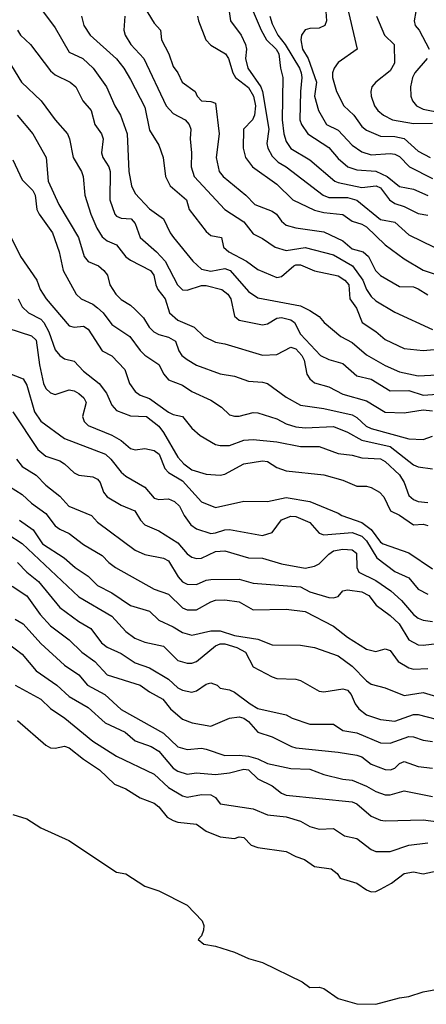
# Model space of a CAD drawing. Header units: metres. Extents: x -51132 to -49532, y -231222 to -229437.
# Tile 250 of 256: x -50593 to -50550, y -229837 to -229732. Entities that reach past the tile are written whole.
import ezdxf

# ---------------------------------------------------------------- set-up
doc = ezdxf.new("R2010")
doc.units = ezdxf.units.M
doc.layers.add('CONTOUR_INDEX', color=1, linetype='Continuous')
doc.layers.add('CONTOUR_INTER', color=3, linetype='Continuous')

msp = doc.modelspace()

# ---------------------------------------------------------------- linework, layer by layer
at = {"layer": 'CONTOUR_INDEX'}
for points, elevation in [([(-50560.95, -229730.26), (-50560.81, -229732.26), (-50560.98, -229732.76), (-50561.58, -229733.03), (-50562.58, -229733.05), (-50563.08, -229733.22), (-50563.48, -229733.76), (-50563.54, -229734.26), (-50563.35, -229735.26), (-50562.74, -229736.26), (-50561.87, -229738.76), (-50562.08, -229740.26), (-50561.66, -229741.76), (-50560.81, -229743.26), (-50559.58, -229743.84), (-50558.08, -229745.46), (-50557.08, -229746.15), (-50556.08, -229746.46), (-50554.08, -229746.33), (-50553.58, -229746.4), (-50553.08, -229746.65), (-50552.03, -229747.76), (-50549.58, -229748.97)], 45), ([(-50580.16, -229730.76), (-50579.08, -229732.51), (-50578.41, -229733.26), (-50578.3, -229734.26), (-50577.52, -229735.76), (-50577.08, -229737.1), (-50576.58, -229737.76), (-50576.11, -229738.76), (-50574.73, -229739.76), (-50574.51, -229740.26), (-50574.08, -229740.73), (-50573.08, -229740.8), (-50572.58, -229741), (-50572.18, -229744.26), (-50572.52, -229746.76), (-50572.18, -229748.26), (-50571.78, -229748.76), (-50569.37, -229750.76), (-50568.4, -229751.76), (-50566.58, -229752.44), (-50566.13, -229752.76), (-50565.58, -229753.5), (-50565.08, -229753.93), (-50564.08, -229754.21), (-50561.08, -229754.66), (-50559.08, -229755.61), (-50558.08, -229756.45), (-50556.93, -229756.76), (-50556.36, -229757.26), (-50555.61, -229758.76), (-50555.08, -229759.27), (-50553.08, -229760.44), (-50551.58, -229760.49), (-50551.08, -229760.68), (-50550.08, -229761.33)], 50), ([(-50594.58, -229736.4), (-50593.16, -229738.76), (-50591.06, -229740.76), (-50589.58, -229742.76), (-50588.26, -229744.26), (-50588.05, -229744.76), (-50587.66, -229746.76), (-50586.77, -229748.26), (-50586.61, -229748.76), (-50586.42, -229750.76), (-50585.78, -229752.76), (-50585.17, -229754.26), (-50584.58, -229755.19), (-50584.08, -229755.61), (-50583.08, -229756.01), (-50582.08, -229757.31), (-50581.58, -229757.66), (-50579.46, -229758.76), (-50579.12, -229759.26), (-50578.92, -229760.26), (-50578.69, -229760.76), (-50577.9, -229761.76), (-50577.46, -229763.26), (-50576.58, -229764.02), (-50574.83, -229764.76), (-50573.82, -229765.76), (-50572.58, -229766.37), (-50571.58, -229766.55), (-50567.58, -229767.74), (-50566.08, -229767.68), (-50564.58, -229766.87), (-50564.08, -229767.08), (-50563.44, -229767.76), (-50563.19, -229768.26), (-50562.88, -229769.76), (-50562.58, -229770.25), (-50562.08, -229770.67), (-50560.58, -229771.09), (-50559.08, -229771.87), (-50556.58, -229772.59), (-50554.58, -229773.79), (-50552.58, -229773.84), (-50550.58, -229773.54), (-50549.58, -229773.65)], 55), ([(-50594.58, -229764.88), (-50592.08, -229765.67), (-50591.58, -229766.13), (-50591.24, -229768.76), (-50590.8, -229770.76), (-50590.58, -229771.28), (-50590.08, -229771.74), (-50589.58, -229771.91), (-50588.08, -229771.42), (-50587.58, -229771.51), (-50587.08, -229771.8), (-50586.54, -229772.26), (-50586.28, -229772.76), (-50586.68, -229774.26), (-50586.51, -229774.76), (-50586.08, -229775.21), (-50583.58, -229776.21), (-50582.58, -229776.8), (-50581.58, -229777.64), (-50581.08, -229777.78), (-50580.08, -229777.63), (-50579.08, -229777.86), (-50578.54, -229778.26), (-50577.95, -229779.76), (-50577.58, -229780.19), (-50576.08, -229781.06), (-50574.08, -229783.31), (-50572.58, -229783.91), (-50569.58, -229783.23), (-50567.08, -229783.27), (-50565.08, -229782.86), (-50562.58, -229783.27), (-50559.58, -229784.49), (-50559.17, -229784.76), (-50557.08, -229785.48), (-50556.08, -229786.24), (-50555.08, -229787.58), (-50554.81, -229787.76), (-50552.08, -229788.71), (-50549.58, -229790.4)], 60), ([(-50593.37, -229785.26), (-50591.92, -229786.26), (-50590.92, -229787.76), (-50588.63, -229789.26), (-50587.45, -229790.26), (-50586.08, -229791.2), (-50585.08, -229792.17), (-50583.58, -229792.97), (-50581.58, -229794.31), (-50579.58, -229794.89), (-50578.58, -229795.88), (-50577.08, -229796.57), (-50576.08, -229797.18), (-50575.08, -229797.45), (-50573.08, -229796.98), (-50572.08, -229797.01), (-50570.58, -229797.48), (-50568.08, -229797.87), (-50566.58, -229798.48), (-50563.58, -229798.52), (-50562.08, -229798.76), (-50559.58, -229799.66), (-50558.08, -229800.74), (-50556.58, -229802.29), (-50556.08, -229802.64), (-50554.58, -229803.03), (-50552.58, -229803.85), (-50550.58, -229803.55), (-50548.08, -229804.3)], 65), ([(-50596.08, -229797.21), (-50593.08, -229799.46), (-50591.58, -229801.23), (-50589.4, -229802.76), (-50588.08, -229803.97), (-50586.08, -229805.14), (-50584.29, -229806.76), (-50582.15, -229807.76), (-50581.08, -229808.66), (-50579.41, -229809.26), (-50578.59, -229809.76), (-50577.08, -229811.56), (-50576.58, -229811.9), (-50575.58, -229812.21), (-50574.58, -229812.05), (-50572.58, -229812.23), (-50571.08, -229812.08), (-50569.58, -229811.67), (-50569.08, -229811.76), (-50568.08, -229812.69), (-50566.58, -229813.46), (-50565.58, -229814.21), (-50565.08, -229814.42), (-50558.08, -229815.16), (-50557.58, -229815.35), (-50556.08, -229816.66), (-50555.08, -229817.08), (-50554.58, -229817.15), (-50550.58, -229817.06), (-50547.58, -229817.46)], 70)]:
    msp.add_lwpolyline(points, dxfattribs=dict(at, elevation=elevation))
at = {"layer": 'CONTOUR_INTER'}
for points, elevation in [([(-50569.42, -229729.26), (-50567.75, -229733.26), (-50567.19, -229734.26), (-50566.14, -229735.26), (-50565.88, -229735.76), (-50565.7, -229737.26), (-50565.43, -229738.26), (-50565.5, -229742.76), (-50565.33, -229744.26), (-50565.08, -229745.05), (-50564.58, -229745.8), (-50562.58, -229746.99), (-50559.92, -229749.26), (-50559.58, -229749.42), (-50557.08, -229749.93), (-50555.55, -229749.76), (-50555.08, -229749.99), (-50554.15, -229751.26), (-50553.58, -229751.65), (-50552.58, -229751.96), (-50551.08, -229752.69), (-50550.08, -229752.86)], 47), ([(-50571.27, -229730.26), (-50570.99, -229732.26), (-50569.86, -229733.76), (-50569.4, -229734.76), (-50569.29, -229735.26), (-50569.39, -229736.26), (-50569.15, -229737.26), (-50567.76, -229739.26), (-50567.58, -229739.76), (-50566.94, -229743.76), (-50567.15, -229745.26), (-50567.03, -229745.76), (-50566.58, -229746.6), (-50565.93, -229747.26), (-50565.08, -229747.76), (-50561.17, -229750.76), (-50560.58, -229751), (-50558.58, -229750.99), (-50557.58, -229751.27), (-50555.08, -229753.35), (-50553.58, -229753.61), (-50552.08, -229754.97), (-50548.08, -229756.92)], 48), ([(-50558.71, -229730.26), (-50557.55, -229735.26), (-50559.58, -229736.66), (-50560.01, -229737.26), (-50560.16, -229737.76), (-50560.16, -229738.26), (-50559.76, -229739.76), (-50558.98, -229741.26), (-50557.9, -229742.26), (-50557.08, -229743.47), (-50556.58, -229743.84), (-50555.08, -229744.49), (-50553.58, -229744.52), (-50552.58, -229744.75), (-50551.08, -229746.1), (-50549.82, -229746.76)], 44), ([(-50591.23, -229730.76), (-50589.58, -229733), (-50588.08, -229735.57), (-50586.63, -229736.26), (-50585.55, -229737.26), (-50584.14, -229739.26), (-50583.24, -229741.26), (-50582.64, -229742.26), (-50581.94, -229744.26), (-50581.77, -229748.26), (-50581.47, -229749.76), (-50581.08, -229750.57), (-50579.58, -229752.2), (-50578.09, -229753.26), (-50577.39, -229754.76), (-50577.03, -229755.26), (-50574.98, -229757.76), (-50574.08, -229758.61), (-50573.08, -229758.83), (-50571.58, -229758.54), (-50571.04, -229758.76), (-50569.08, -229760.97), (-50568.08, -229761.66), (-50563.58, -229762.51), (-50562.58, -229762.98), (-50561.58, -229763.65), (-50561.05, -229764.26), (-50559.28, -229765.76), (-50558.08, -229766.38), (-50556.58, -229767.69), (-50554.58, -229768.82), (-50553.08, -229769.51), (-50551.08, -229769.92), (-50549.08, -229769.81)], 53), ([(-50551.35, -229731.26), (-50551.51, -229732.26), (-50551.43, -229732.76), (-50550.99, -229733.26), (-50549.92, -229735.26)], 42), ([(-50586.78, -229731.76), (-50586.54, -229732.76), (-50585.85, -229733.76), (-50583.08, -229736.28), (-50582.29, -229737.26), (-50581.58, -229738.48), (-50580.08, -229741.4), (-50579.58, -229743.85), (-50578.58, -229745.45), (-50578.12, -229746.76), (-50577.88, -229748.76), (-50577.37, -229749.76), (-50575.67, -229751.26), (-50575.37, -229752.26), (-50573.58, -229754.61), (-50573.08, -229755.05), (-50571.93, -229755.26), (-50571.73, -229756.26), (-50571.17, -229756.76), (-50569.29, -229757.76), (-50568.08, -229758.66), (-50566.08, -229759.48), (-50565.58, -229759.4), (-50564.29, -229758.26), (-50564.08, -229758.15), (-50563.58, -229758.16), (-50562.08, -229758.79), (-50559.58, -229759.32), (-50558.86, -229759.76), (-50558.46, -229760.26), (-50558.34, -229761.76), (-50557.62, -229762.76), (-50557.04, -229764.26), (-50555.58, -229765.24), (-50554.58, -229766.09), (-50552.58, -229767.02), (-50550.58, -229767.24), (-50548.58, -229767.08)], 52), ([(-50582.19, -229731.76), (-50582.3, -229733.26), (-50582.17, -229733.76), (-50581.55, -229734.76), (-50580.19, -229736.26), (-50577.81, -229741.26), (-50577.08, -229742.1), (-50575.8, -229742.76), (-50575.37, -229743.26), (-50575.18, -229743.76), (-50575.26, -229744.76), (-50575.11, -229746.26), (-50575.17, -229747.76), (-50574.85, -229748.76), (-50571.59, -229752.26), (-50569.58, -229753.59), (-50568.58, -229754.87), (-50567.58, -229755.35), (-50566.27, -229756.26), (-50565.08, -229756.64), (-50563.08, -229756.31), (-50560.08, -229757.08), (-50558.06, -229758.26), (-50556.96, -229759.76), (-50556.58, -229760.75), (-50556.08, -229761.51), (-50555.58, -229761.97), (-50553.58, -229763.17), (-50549.58, -229765.03)], 51), ([(-50574.49, -229731.76), (-50574.39, -229732.26), (-50573.59, -229734.26), (-50573.08, -229734.83), (-50571.51, -229735.76), (-50571.19, -229736.26), (-50570.73, -229737.76), (-50570.46, -229738.26), (-50569.08, -229739.34), (-50568.56, -229740.26), (-50568.33, -229741.26), (-50568.44, -229742.26), (-50568.67, -229742.76), (-50569.62, -229743.76), (-50569.65, -229745.76), (-50569.39, -229746.76), (-50568.66, -229747.76), (-50566.08, -229749.59), (-50564.39, -229751.26), (-50562.08, -229752.36), (-50561.08, -229752.61), (-50559.08, -229752.82), (-50558.08, -229753.51), (-50557.08, -229753.84), (-50556.58, -229754.13), (-50554.58, -229756.04), (-50552.58, -229757.52), (-50550.58, -229758.7), (-50549.08, -229759.22)], 49), ([(-50566.83, -229731.76), (-50566.58, -229732.58), (-50565.96, -229733.76), (-50565.21, -229734.76), (-50563.69, -229737.26), (-50563.49, -229737.76), (-50563.42, -229738.26), (-50563.58, -229739.76), (-50563.63, -229742.76), (-50563.47, -229743.26), (-50562.79, -229744.26), (-50560.58, -229745.7), (-50559.58, -229746.87), (-50558.54, -229747.76), (-50557.58, -229748.06), (-50555.58, -229748.22), (-50554.37, -229748.76), (-50553.08, -229749.85), (-50551.58, -229750.12), (-50550.08, -229750.78)], 46), ([(-50555.51, -229731.76), (-50554.68, -229733.76), (-50553.65, -229734.76), (-50553.6, -229736.76), (-50554.08, -229737.55), (-50555.6, -229738.76), (-50555.99, -229739.26), (-50556.13, -229739.76), (-50556.09, -229740.26), (-50555.73, -229741.26), (-50555.36, -229741.76), (-50554.76, -229742.26), (-50553.82, -229742.76), (-50551.58, -229743.15), (-50549.58, -229743.1)], 43), ([(-50593.58, -229733.26), (-50593.24, -229733.76), (-50592.2, -229734.76), (-50590.08, -229737.55), (-50589.58, -229737.99), (-50587.99, -229738.76), (-50587.4, -229739.26), (-50586.66, -229740.76), (-50585.75, -229741.76), (-50585.37, -229743.26), (-50584.67, -229744.26), (-50584.49, -229744.76), (-50584.65, -229746.26), (-50584.53, -229746.76), (-50583.88, -229747.76), (-50583.75, -229748.26), (-50583.8, -229751.26), (-50583.24, -229752.76), (-50583.08, -229752.99), (-50582.58, -229753.21), (-50581.51, -229753.26), (-50581.08, -229753.76), (-50580.56, -229755.26), (-50578.84, -229756.76), (-50577.93, -229757.76), (-50576.6, -229760.26), (-50576.08, -229760.82), (-50575.58, -229760.84), (-50574.08, -229760.35), (-50573.58, -229760.35), (-50571.92, -229760.76), (-50571.26, -229761.26), (-50570.94, -229761.76), (-50570.58, -229763.61), (-50570.08, -229764.02), (-50567.58, -229764.52), (-50567.08, -229764.42), (-50566.08, -229763.8), (-50565.58, -229763.74), (-50564.58, -229763.97), (-50564.21, -229764.26), (-50563.58, -229765.5), (-50561.46, -229767.76), (-50560.58, -229768.19), (-50559.08, -229768.62), (-50557.58, -229769.94), (-50556.08, -229770.28), (-50554.08, -229771.53), (-50552.08, -229771.48), (-50550.58, -229771.97), (-50549.08, -229771.88)], 54), ([(-50550.14, -229736.26), (-50551.44, -229737.76), (-50551.7, -229738.26), (-50551.92, -229739.26), (-50551.86, -229740.26), (-50551.7, -229740.76), (-50551.27, -229741.26), (-50550.58, -229741.61), (-50548.58, -229742.01)], 42), ([(-50593.62, -229742.26), (-50591.95, -229744.26), (-50590.53, -229746.76), (-50590.33, -229749.26), (-50589.2, -229751.76), (-50587.1, -229755.26), (-50586.49, -229757.26), (-50586.08, -229757.78), (-50585, -229758.26), (-50584.41, -229758.76), (-50584.03, -229759.26), (-50583.8, -229760.26), (-50583.16, -229761.26), (-50582.58, -229761.83), (-50581.58, -229762.43), (-50581.08, -229762.89), (-50580.23, -229763.76), (-50579.61, -229764.76), (-50579.12, -229765.26), (-50578.58, -229765.55), (-50577.58, -229765.81), (-50576.82, -229766.26), (-50576.46, -229767.26), (-50576.14, -229767.76), (-50575.58, -229768.2), (-50574.58, -229768.8), (-50572.08, -229769.72), (-50570.58, -229769.97), (-50569.08, -229770.49), (-50567.58, -229770.59), (-50567.08, -229770.76), (-50565.08, -229772.21), (-50563.58, -229773.03), (-50561.08, -229773.41), (-50558.08, -229774.08), (-50557.58, -229774.37), (-50556.6, -229775.26), (-50556.08, -229775.51), (-50552.08, -229776.6), (-50550.58, -229776.68), (-50549.58, -229776.33)], 56), ([(-50594.08, -229747), (-50593.08, -229749.11), (-50591.93, -229750.26), (-50591.7, -229750.76), (-50591.51, -229752.26), (-50591.28, -229752.76), (-50589.86, -229754.76), (-50589.15, -229756.76), (-50588.74, -229758.76), (-50587.35, -229761.26), (-50586.83, -229761.76), (-50585.58, -229762.34), (-50585.08, -229762.72), (-50584.5, -229763.26), (-50583.58, -229764.48), (-50581.65, -229765.76), (-50580.58, -229767.24), (-50580.08, -229767.74), (-50578.58, -229768.72), (-50578.06, -229769.76), (-50577.58, -229770.37), (-50576.08, -229770.93), (-50575.08, -229771.6), (-50573.08, -229772.52), (-50571.94, -229773.26), (-50571.08, -229774.06), (-50570.58, -229774.21), (-50570.08, -229774.2), (-50568.58, -229773.82), (-50568.08, -229773.86), (-50566.08, -229774.51), (-50565.08, -229775.03), (-50564.08, -229775.34), (-50563.08, -229775.44), (-50560.08, -229775.3), (-50558.58, -229775.91), (-50557.08, -229776.77), (-50554.08, -229777.44), (-50551.58, -229779.38), (-50551.08, -229779.6), (-50549.58, -229779.79)], 57), ([(-50595.52, -229752.76), (-50593.25, -229757.26), (-50591.52, -229759.76), (-50591.16, -229760.76), (-50590.54, -229761.76), (-50588.08, -229764.64), (-50587.58, -229764.77), (-50586.58, -229764.67), (-50586.08, -229764.96), (-50584.6, -229767.26), (-50583.58, -229767.82), (-50582.19, -229769.26), (-50581.7, -229770.76), (-50581.08, -229771.61), (-50580.58, -229771.98), (-50579.58, -229772.32), (-50577.58, -229773.77), (-50577.08, -229774.02), (-50576.08, -229774.23), (-50575.08, -229775.48), (-50574.2, -229776.26), (-50572.58, -229777.23), (-50572.08, -229777.33), (-50571.08, -229777.31), (-50569.58, -229776.76), (-50568.58, -229776.69), (-50566.08, -229776.95), (-50563.58, -229777.44), (-50561.58, -229777.42), (-50559.58, -229778.16), (-50558.08, -229778.34), (-50557.08, -229778.64), (-50555.08, -229778.74), (-50554.58, -229779.04), (-50553.08, -229780.44), (-50552.58, -229781.26), (-50552.08, -229782.63), (-50551.58, -229783.07), (-50551.08, -229783.26), (-50550.08, -229783.38)], 58), ([(-50593.5, -229761.76), (-50593.08, -229762.6), (-50592.39, -229763.26), (-50591.08, -229763.91), (-50590.77, -229764.26), (-50590.26, -229765.26), (-50589.58, -229767.16), (-50589.08, -229767.78), (-50588.58, -229768.13), (-50587.58, -229768.39), (-50586.58, -229769.43), (-50584.91, -229770.76), (-50584.12, -229771.76), (-50583.58, -229773.04), (-50583.08, -229773.62), (-50581.58, -229774.18), (-50579.9, -229774.26), (-50578.59, -229775.26), (-50578.08, -229775.93), (-50576.58, -229778.56), (-50575.93, -229779.26), (-50575.08, -229779.92), (-50573.58, -229780.38), (-50572.08, -229780.47), (-50571.58, -229780.35), (-50569.58, -229779.26), (-50567.58, -229778.95), (-50567.08, -229779.04), (-50566.08, -229779.66), (-50565.08, -229780), (-50561.08, -229780.45), (-50559.08, -229781.01), (-50557.58, -229781.64), (-50556.58, -229781.63), (-50556.08, -229781.78), (-50555.19, -229782.26), (-50554.72, -229782.76), (-50554.01, -229784.26), (-50553.08, -229784.71), (-50551.58, -229785.73), (-50550.58, -229785.68), (-50550.08, -229785.8)], 59), ([(-50594.58, -229769.62), (-50592.97, -229770.26), (-50592.58, -229770.91), (-50591.78, -229773.76), (-50591.08, -229774.73), (-50588.58, -229776.58), (-50584.23, -229778.26), (-50583.69, -229778.76), (-50582.58, -229780.15), (-50582.08, -229780.58), (-50580.08, -229781.76), (-50579.08, -229782.9), (-50578.58, -229783.05), (-50577.58, -229783), (-50576.93, -229783.26), (-50576.39, -229783.76), (-50575.9, -229784.76), (-50575.18, -229785.76), (-50574.58, -229786.18), (-50573.08, -229786.65), (-50572.58, -229786.61), (-50571.58, -229786.26), (-50571.08, -229786.25), (-50567.58, -229786.88), (-50566.58, -229786.57), (-50565.58, -229785.2), (-50564.58, -229784.81), (-50564.08, -229784.86), (-50562.58, -229785.49), (-50561.58, -229786.63), (-50561.08, -229786.81), (-50558.08, -229786.57), (-50557.08, -229786.94), (-50556.58, -229787.45), (-50555.47, -229789.26), (-50553.58, -229790.68), (-50552.08, -229791.38), (-50551.08, -229792.57), (-50550.08, -229793.09)], 61), ([(-50594.05, -229773.76), (-50591.42, -229777.76), (-50590.58, -229778.47), (-50589.08, -229778.95), (-50588.59, -229779.26), (-50587.58, -229780.22), (-50587.08, -229780.49), (-50585.58, -229780.65), (-50585.08, -229780.89), (-50584.79, -229781.26), (-50584.45, -229782.26), (-50584.06, -229782.76), (-50582.58, -229783.66), (-50581.12, -229784.26), (-50580.54, -229785.26), (-50580.08, -229785.73), (-50578.58, -229786.37), (-50576.58, -229787.66), (-50575.58, -229788.82), (-50575.08, -229789.19), (-50574.58, -229789.31), (-50574.08, -229789.27), (-50572.58, -229788.58), (-50571.58, -229788.5), (-50569.08, -229789.25), (-50567.58, -229789.27), (-50565.58, -229789.9), (-50563.08, -229790.34), (-50562.08, -229790.13), (-50561.58, -229789.89), (-50560.58, -229788.85), (-50560.08, -229788.52), (-50559.08, -229788.33), (-50558.08, -229788.4), (-50557.62, -229788.76), (-50557.58, -229790.26), (-50557.37, -229790.76), (-50555.58, -229791.67), (-50554, -229792.76), (-50552.87, -229793.76), (-50551.58, -229795.27), (-50551.08, -229795.66), (-50550.58, -229795.86), (-50549.58, -229796.01)], 62), ([(-50593.67, -229778.76), (-50593.08, -229779.55), (-50591.58, -229780.46), (-50590.58, -229781.54), (-50589.08, -229782.7), (-50588.14, -229783.76), (-50585.74, -229784.76), (-50585.08, -229785.45), (-50581.08, -229788.44), (-50580.08, -229788.89), (-50578.08, -229789.27), (-50577.58, -229789.58), (-50576.53, -229791.26), (-50576.08, -229791.8), (-50575.58, -229792.05), (-50574.58, -229792.09), (-50573.58, -229791.6), (-50573.08, -229791.55), (-50570.08, -229791.5), (-50568.58, -229791.95), (-50563.58, -229792.32), (-50562.58, -229792.84), (-50560.58, -229793.47), (-50560.08, -229793.49), (-50559.58, -229793.35), (-50559.09, -229792.76), (-50558.58, -229792.63), (-50557.08, -229792.84), (-50556.32, -229793.26), (-50555.54, -229794.26), (-50554.08, -229795.36), (-50553.12, -229796.26), (-50552.08, -229797.96), (-50551.08, -229798.47), (-50550.58, -229798.53), (-50549.08, -229798.34)], 63), ([(-50595.1, -229781.26), (-50593.08, -229782.51), (-50592.08, -229783.46), (-50590.58, -229784.55), (-50589.58, -229785.84), (-50589.08, -229786.21), (-50588.08, -229786.68), (-50586.58, -229787.83), (-50584.58, -229788.99), (-50583.88, -229789.76), (-50583.17, -229790.26), (-50579.08, -229792.56), (-50577.58, -229793.1), (-50576.08, -229794.55), (-50575.58, -229794.75), (-50574.58, -229794.78), (-50573.08, -229793.9), (-50572.58, -229793.74), (-50571.58, -229793.7), (-50570.08, -229793.93), (-50568.58, -229794.76), (-50565.08, -229794.71), (-50563.08, -229794.94), (-50560.08, -229796.51), (-50558.58, -229797.65), (-50556.58, -229798.95), (-50555.58, -229799.2), (-50554.58, -229798.9), (-50554.08, -229799.08), (-50553.2, -229800.26), (-50552.08, -229800.93), (-50551.58, -229801.05), (-50550.08, -229801)], 64), ([(-50594.58, -229786.72), (-50593.08, -229787.74), (-50587.08, -229793.37), (-50583.58, -229795.44), (-50582.08, -229797.05), (-50581.12, -229797.76), (-50580.08, -229798.2), (-50578.08, -229798.63), (-50576.58, -229800.13), (-50575.58, -229800.42), (-50575.08, -229800.43), (-50574.58, -229800.26), (-50572.58, -229798.6), (-50572.08, -229798.37), (-50571.58, -229798.38), (-50570.32, -229798.76), (-50569.41, -229799.26), (-50568.58, -229800.8), (-50566.58, -229801.88), (-50566.08, -229802.04), (-50564.08, -229802.14), (-50563.58, -229802.28), (-50561.58, -229803.41), (-50561.08, -229803.47), (-50559.08, -229803.15), (-50558.58, -229803.31), (-50558.21, -229803.76), (-50557.79, -229804.76), (-50557.4, -229805.26), (-50556.58, -229805.9), (-50555.08, -229806.42), (-50553.58, -229806.6), (-50551.58, -229805.87), (-50551.08, -229805.87), (-50548.08, -229806.67)], 66), ([(-50593.58, -229789.73), (-50592.58, -229790.76), (-50591.35, -229791.76), (-50589.08, -229794.52), (-50587.08, -229796.02), (-50585.78, -229796.76), (-50584.66, -229798.26), (-50584.08, -229798.73), (-50582.58, -229799.4), (-50581.08, -229800.38), (-50579.58, -229800.91), (-50577.58, -229802.12), (-50576.58, -229803.04), (-50576.08, -229803.3), (-50575.08, -229803.5), (-50574.58, -229803.38), (-50573.58, -229802.67), (-50573.08, -229802.5), (-50572.41, -229802.76), (-50572.08, -229803.08), (-50571.08, -229803.26), (-50570.58, -229803.49), (-50568.92, -229804.76), (-50568.08, -229805.23), (-50565.08, -229805.92), (-50564.47, -229806.26), (-50562.58, -229806.89), (-50560.08, -229806.91), (-50559.08, -229807.57), (-50557.58, -229807.82), (-50555.08, -229808.87), (-50554.08, -229808.93), (-50552.08, -229808.21), (-50551.58, -229808.25), (-50550.58, -229808.61), (-50549.58, -229808.73)], 67), ([(-50594.12, -229792.26), (-50592.58, -229793.28), (-50591.17, -229795.26), (-50590.08, -229796.47), (-50588.08, -229797.96), (-50586.76, -229799.26), (-50585.37, -229800.26), (-50584.08, -229801.68), (-50580.57, -229802.76), (-50579.58, -229803.48), (-50578.18, -229804.26), (-50577.36, -229805.26), (-50576.08, -229806.37), (-50575.04, -229806.76), (-50573.08, -229807.11), (-50571.08, -229806.27), (-50570.08, -229806.12), (-50569.58, -229806.26), (-50569.08, -229806.63), (-50568.08, -229807.76), (-50566.58, -229808.26), (-50564.53, -229809.26), (-50564.08, -229809.4), (-50559.58, -229809.86), (-50557.58, -229810.19), (-50557.08, -229810.37), (-50556.08, -229811.14), (-50554.58, -229811.73), (-50554.01, -229811.76), (-50553.58, -229811.56), (-50553.08, -229811.09), (-50552.58, -229810.88), (-50551.08, -229811.4), (-50549.58, -229811.58)], 68), ([(-50593.83, -229795.76), (-50592.96, -229796.26), (-50591.08, -229798.33), (-50588.58, -229800.65), (-50587.08, -229801.67), (-50586.15, -229802.76), (-50584.31, -229803.76), (-50582.58, -229805.35), (-50578.08, -229807.85), (-50576.58, -229809.29), (-50575.58, -229809.59), (-50574.08, -229809.45), (-50573.58, -229809.54), (-50571.58, -229810.24), (-50570.08, -229810.19), (-50569.08, -229810.3), (-50568.08, -229810.59), (-50567.08, -229811.08), (-50564.58, -229811.61), (-50562.58, -229811.66), (-50561.08, -229812.23), (-50559.08, -229812.75), (-50558.08, -229812.85), (-50556.58, -229813.48), (-50555.58, -229814.06), (-50554.58, -229814.39), (-50554.08, -229814.39), (-50552.58, -229813.98), (-50549.58, -229814.58)], 69), ([(-50593.83, -229802.76), (-50591.08, -229804.25), (-50590.08, -229805.25), (-50588.56, -229806.26), (-50585.58, -229808.69), (-50583.08, -229810.28), (-50579.08, -229812.22), (-50577.58, -229813.64), (-50576.08, -229814.52), (-50575.58, -229814.64), (-50574.08, -229814.37), (-50573.08, -229814.41), (-50572.58, -229814.68), (-50572.08, -229815.34), (-50568.58, -229815.9), (-50567.08, -229816.53), (-50565.08, -229816.74), (-50563.58, -229817.21), (-50562.58, -229817.77), (-50561.58, -229818.03), (-50560.08, -229817.99), (-50558.9, -229818.76), (-50557.58, -229819.03), (-50556.08, -229820.19), (-50555.58, -229820.4), (-50554.08, -229820.4), (-50552.08, -229819.74), (-50550.08, -229819.49)], 71), ([(-50593.58, -229806.51), (-50590.58, -229809.14), (-50590.08, -229809.41), (-50589.58, -229809.44), (-50588.58, -229809.24), (-50588.08, -229809.4), (-50586.58, -229810.62), (-50584.87, -229811.76), (-50583.29, -229813.26), (-50582.07, -229813.76), (-50580.58, -229814.71), (-50579.08, -229815.3), (-50578.58, -229815.67), (-50577.69, -229816.76), (-50577.08, -229817.11), (-50576.58, -229817.3), (-50574.58, -229817.5), (-50573.58, -229818.26), (-50572.08, -229818.85), (-50570.58, -229819.03), (-50570.08, -229818.87), (-50569.58, -229818.94), (-50568.79, -229819.76), (-50568.08, -229820), (-50565.08, -229820.43), (-50564.08, -229820.95), (-50563.15, -229821.26), (-50562.08, -229822), (-50560.31, -229822.26), (-50559.67, -229822.76), (-50559.37, -229823.26), (-50557.58, -229823.76), (-50556.58, -229824.47), (-50556.08, -229824.68), (-50555.58, -229824.66), (-50555.08, -229824.42), (-50553.92, -229823.76), (-50552.58, -229822.74), (-50551.58, -229822.58), (-50550.58, -229822.78), (-50549.08, -229822.46)], 72), ([(-50594.08, -229816.5), (-50592.58, -229816.95), (-50591.08, -229817.9), (-50588.12, -229819.26), (-50583.08, -229822.6), (-50582.08, -229822.79), (-50580.08, -229824.11), (-50578.58, -229824.58), (-50575.58, -229826.11), (-50574, -229827.76), (-50573.81, -229828.26), (-50573.84, -229828.76), (-50574.08, -229829.38), (-50574.42, -229829.76), (-50573.83, -229830.26), (-50572.58, -229830.46), (-50570.58, -229831.09), (-50569.07, -229831.76), (-50567.58, -229832.18), (-50563.38, -229834.26), (-50562.58, -229834.85), (-50561.58, -229834.8), (-50561.08, -229834.95), (-50559.58, -229836.03), (-50557.58, -229836.57), (-50555.58, -229836.63), (-50553.08, -229835.96), (-50552.08, -229835.82), (-50550.58, -229835.32), (-50548.08, -229834.85)], 73)]:
    msp.add_lwpolyline(points, dxfattribs=dict(at, elevation=elevation))

doc.saveas('drawing.dxf')
